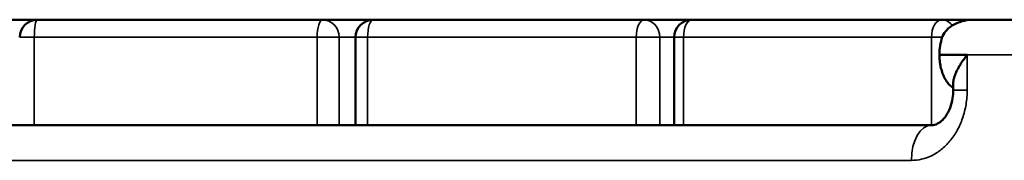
# Model space of a CAD drawing. Header units: millimetres. Extents: x 992 to 5289, y 1551 to 3286.
# Tile 8 of 11: x 3208 to 3488, y 1991 to 2031. Entities that reach past the tile are written whole.
import ezdxf

# ---------------------------------------------------------------- set-up
doc = ezdxf.new("R2010")
doc.units = ezdxf.units.MM
doc.layers.add('Visibile (ISO)', color=7, linetype='Continuous', lineweight=50)
doc.layers.add('Visibile sottile (ISO)', color=7, linetype='Continuous', lineweight=35)

msp = doc.modelspace()

# ---------------------------------------------------------------- linework, layer by layer
at = {"layer": 'Visibile (ISO)'}
for p, q in [((3213.31, 2030.52), (3198.34, 2030.52)), ((3294.27, 2030.52), (3213.31, 2030.52)), ((3308.68, 2030.52), (3294.27, 2030.52)), ((3385.59, 2030.52), (3308.68, 2030.52)), ((3399.09, 2030.52), (3385.59, 2030.52)), ((3470.05, 2030.52), (3399.09, 2030.52)), ((3479.35, 2030.52), (3470.05, 2030.52)), ((3539.87, 2030.52), (3479.35, 2030.52)), ((3303.68, 2025.52), (3303.68, 2000.52)), ((3394.09, 2025.52), (3394.09, 2000.52)), ((3469.42, 2020.52), (3477.3, 2020.52)), ((3473.35, 2012.5), (3473.35, 2010.52)), ((2748.26, 2000.52), (3467.23, 2000.52))]:
    msp.add_line(p, q, dxfattribs=at)
for centre in [(3213.31, 2025.52), (3308.68, 2025.52), (3399.09, 2025.52)]:
    msp.add_arc(centre, 5, 90, 180, dxfattribs=at)
msp.add_ellipse((3475.34, 2020.52), major_axis=(0, -10), ratio=0.591759, start_param=4.18879, end_param=4.712389, dxfattribs=at)
for points, knots in [([(3479.35, 2030.52), (3479.35, 2030.52), (3479.34, 2030.52), (3478.4, 2030.52), (3477.45, 2030.42), (3475.65, 2030.03), (3474.78, 2029.73), (3472.99, 2028.86), (3472.15, 2028.26), (3471.01, 2027.06), (3470.6, 2026.47), (3470.28, 2025.72), (3470.25, 2025.62), (3470.21, 2025.52)], [-0.001725, -0.001725, -0.001725, -0.001725, 0, 0, 0.297024, 0.297024, 0.584771, 0.584771, 0.933117, 0.933117, 1.199052, 1.199052, 1.239669, 1.239669, 1.239669, 1.239669]), ([(3473.35, 2011.1), (3473.33, 2011.12), (3473.3, 2011.13), (3473.28, 2011.15), (3472.96, 2011.35), (3472.65, 2011.6), (3472.35, 2011.89), (3472.05, 2012.18), (3471.77, 2012.52), (3471.51, 2012.89), (3471.25, 2013.27), (3471.01, 2013.68), (3470.79, 2014.12), (3470.57, 2014.57), (3470.37, 2015.04), (3470.2, 2015.55), (3470.03, 2016.05), (3469.89, 2016.58), (3469.77, 2017.12), (3469.65, 2017.66), (3469.57, 2018.23), (3469.51, 2018.8), (3469.45, 2019.37), (3469.42, 2019.95), (3469.42, 2020.52)], [-43.700523, -43.700523, -43.700523, -43.700523, -43.570631, -43.570631, -43.570631, -41.834244, -41.834244, -41.834244, -40.097858, -40.097858, -40.097858, -38.361472, -38.361472, -38.361472, -36.625085, -36.625085, -36.625085, -34.888699, -34.888699, -34.888699, -33.152313, -33.152313, -33.152313, -31.415927, -31.415927, -31.415927, -31.415927]), ([(3477.3, 2020.52), (3476.99, 2020.12), (3476.69, 2019.72), (3476.4, 2019.32), (3476.3, 2019.19), (3476.2, 2019.05), (3476.11, 2018.91), (3475.84, 2018.53), (3475.6, 2018.16), (3475.36, 2017.78), (3475.25, 2017.61), (3475.15, 2017.43), (3475.05, 2017.26), (3474.73, 2016.72), (3474.45, 2016.18), (3474.2, 2015.64), (3473.97, 2015.14), (3473.78, 2014.64), (3473.62, 2014.15), (3473.54, 2013.86), (3473.46, 2013.57), (3473.42, 2013.28), (3473.39, 2013.14), (3473.37, 2013), (3473.36, 2012.85), (3473.35, 2012.73), (3473.35, 2012.62), (3473.35, 2012.5)], [0, 0, 0, 0, 2.258727, 2.258727, 2.258727, 3.034009, 3.034009, 3.034009, 5.163536, 5.163536, 5.163536, 6.142767, 6.142767, 6.142767, 9.184208, 9.184208, 9.184208, 11.999909, 11.999909, 11.999909, 13.625497, 13.625497, 13.625497, 14.439094, 14.439094, 14.439094, 15.099667, 15.099667, 15.099667, 15.099667]), ([(3467.23, 2000.52), (3467.76, 2000.52), (3468.28, 2000.63), (3469.36, 2001.19), (3469.86, 2001.55), (3470.66, 2002.37), (3470.94, 2002.71), (3471.67, 2003.75), (3472.1, 2004.56), (3472.77, 2006.3), (3473.02, 2007.24), (3473.29, 2008.96), (3473.35, 2009.74), (3473.35, 2010.52)], [0, 0, 0, 0, 0.485624, 0.485624, 0.833919, 0.833919, 1.024453, 1.024453, 1.345491, 1.345491, 1.644088, 1.644088, 1.878318, 1.878318, 1.878318, 1.878318])]:
    msp.add_open_spline(points, degree=3, knots=knots, dxfattribs=at)
msp.add_open_spline([(3467.23, 2000.52), (3467.23, 2000.52), (3467.23, 2000.52), (3467.23, 2000.52)], degree=3, dxfattribs=at)
at = {"layer": 'Visibile sottile (ISO)'}
for p, q in [((3212.47, 2025.52), (3208.31, 2025.52)), ((3212.47, 2000.52), (3212.47, 2025.52)), ((3212.47, 2025.52), (3292.78, 2025.52)), ((3299.03, 2025.52), (3292.78, 2025.52)), ((3292.78, 2025.52), (3292.78, 2000.52)), ((3299.03, 2025.52), (3303.68, 2025.52)), ((3299.03, 2000.52), (3299.03, 2025.52)), ((3307.08, 2025.52), (3303.68, 2025.52)), ((3307.08, 2000.52), (3307.08, 2025.52)), ((3307.08, 2025.52), (3383.37, 2025.52)), ((3390.05, 2025.52), (3383.37, 2025.52)), ((3383.37, 2025.52), (3383.37, 2000.52)), ((3390.05, 2025.52), (3394.09, 2025.52)), ((3390.05, 2000.52), (3390.05, 2025.52)), ((3396.77, 2025.52), (3394.09, 2025.52)), ((3396.77, 2000.52), (3396.77, 2025.52)), ((3396.77, 2025.52), (3467.16, 2025.52)), ((3470.21, 2025.52), (3467.16, 2025.52)), ((3467.16, 2025.52), (3467.16, 2000.52)), ((3477.3, 2020.52), (3532.91, 2020.52)), ((3477.3, 2020.52), (3477.3, 2010.52)), ((3477.3, 2010.52), (3473.35, 2010.52)), ((3292.78, 2000.52), (3212.47, 2000.52)), ((3467.16, 2000.52), (3396.77, 2000.52)), ((3461.44, 1990.52), (2754.05, 1990.52))]:
    msp.add_line(p, q, dxfattribs=at)
for centre, major_axis, ratio, start_param, end_param in [((3213.31, 2025.52), (0, 5), 0.16865, 0, 1.570796), ((3294.27, 2025.52), (0, 5), 0.297908, 0, 1.570796), ((3294.27, 2025.52), (0, 5), 0.952186, 4.712389, 6.283185), ((3308.68, 2025.52), (0, 5), 0.320933, 0, 1.570796), ((3385.59, 2025.52), (0, 5), 0.443729, 0, 1.570796), ((3385.59, 2025.52), (0, 5), 0.89259, 4.712389, 6.283185), ((3399.09, 2025.52), (0, 5), 0.465296, 0, 1.570796), ((3470.05, 2025.52), (0, 5), 0.578598, 0, 1.570796), ((3470.05, 2025.52), (0, 5), 0.810967, 5.440346, 6.283185), ((3467.23, 1990.52), (0, 10), 0.578707, 0, 1.570796)]:
    msp.add_ellipse(centre, major_axis=major_axis, ratio=ratio, start_param=start_param, end_param=end_param, dxfattribs=at)
msp.add_open_spline([(3477.3, 2010.52), (3477.3, 2009.15), (3477.08, 2006.39), (3476.1, 2002.49), (3474.54, 1998.96), (3472.49, 1995.94), (3470, 1993.5), (3467.26, 1991.76), (3464.36, 1990.75), (3462.42, 1990.52), (3461.44, 1990.52)], degree=3, knots=[-31.413141, -31.413141, -31.413141, -31.413141, -27.281713, -23.150284, -19.1776, -15.204916, -11.251733, -7.298551, -3.649275, 0, 0, 0, 0], dxfattribs=at)

doc.saveas('drawing.dxf')
